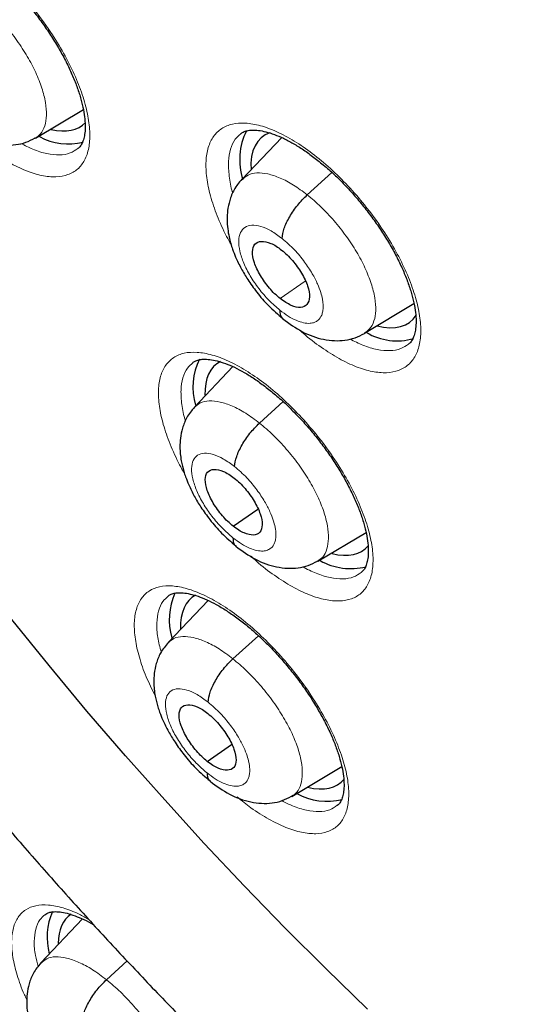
# Model space of a CAD drawing. Header units: millimetres. Extents: x 8 to 2427, y 12 to 2587.
# Tile 48 of 153: x 2242.27 to 2248.5, y 843.68 to 856.11. Entities that reach past the tile are written whole.
import ezdxf

# ---------------------------------------------------------------- set-up
doc = ezdxf.new("R2010")
doc.units = ezdxf.units.MM

msp = doc.modelspace()

# ---------------------------------------------------------------- linework, layer by layer
at = {"color": 7, "linetype": 'Continuous', "lineweight": 30}
for p, q in [((2242.471, 854.615), (2243.076, 854.976)), ((2242.469, 854.618), (2242.459, 854.611)), ((2245.579, 854.622), (2245.077, 854.091)), ((2246.624, 852.152), (2247.248, 852.526)), ((2244.961, 851.731), (2244.478, 851.22)), ((2245.298, 851.018), (2245.596, 851.289)), ((2244.966, 849.716), (2245.278, 849.933)), ((2246.034, 849.274), (2246.643, 849.638)), ((2246.031, 849.277), (2246.021, 849.269)), ((2244.649, 848.779), (2244.146, 848.247)), ((2244.962, 848.043), (2245.284, 848.334)), ((2244.638, 846.747), (2244.947, 846.962)), ((2245.707, 846.306), (2246.337, 846.682)), ((2245.704, 846.309), (2245.694, 846.301)), ((2243.064, 844.758), (2242.54, 844.205)), ((2243.367, 843.991), (2243.628, 844.228))]:
    msp.add_line(p, q, dxfattribs=at)
at = {"color": 252, "linetype": 'Continuous', "lineweight": 0}
for p, q in [((2245.901, 853.9), (2246.211, 854.182)), ((2245.559, 852.59), (2245.876, 852.811))]:
    msp.add_line(p, q, dxfattribs=at)
at = {"color": 7, "linetype": 'Continuous', "lineweight": 30, "flags": 128}
msp.add_lwpolyline([(2246.66, 843.621), (2246.138, 844.127), (2245.621, 844.644), (2245.109, 845.173), (2244.602, 845.711), (2244.102, 846.26), (2243.608, 846.817), (2243.121, 847.383), (2242.642, 847.958), (2242.172, 848.539), (2241.71, 849.127), (2241.258, 849.722), (2240.815, 850.322), (2240.382, 850.927), (2239.96, 851.537), (2239.549, 852.149), (2239.149, 852.765), (2238.761, 853.384), (2238.386, 854.004), (2238.023, 854.625), (2237.673, 855.247), (2237.337, 855.868), (2237.015, 856.488)], dxfattribs=at)
at = {"color": 252, "linetype": 'Continuous', "lineweight": 0, "flags": 128}
msp.add_lwpolyline([(2246.66, 843.621), (2246.138, 844.127), (2245.621, 844.644), (2245.109, 845.173), (2244.602, 845.711), (2244.102, 846.26), (2243.608, 846.817), (2243.121, 847.383), (2242.642, 847.958), (2242.172, 848.539), (2241.71, 849.127), (2241.258, 849.722), (2240.815, 850.322), (2240.382, 850.927), (2239.96, 851.537), (2239.549, 852.149), (2239.149, 852.765), (2238.761, 853.384), (2238.386, 854.004), (2238.023, 854.625), (2237.673, 855.247), (2237.337, 855.868), (2237.015, 856.488)], dxfattribs=at)
at = {"color": 7, "linetype": 'Continuous', "lineweight": 30}
for centre, radius, start, end in [((2245.863, 854.343), 0.815, 153.416, 197.8284), ((2242.889, 855.319), 0.777, 241.7297, 283.6974), ((2247.034, 852.817), 0.761, 239.4306, 285.9651), ((2245.27, 851.469), 0.812, 153.8524, 196.1432), ((2246.452, 849.986), 0.805, 241.0961, 283.5877), ((2245.005, 848.531), 0.845, 156.3202, 195.4323), ((2246.154, 847.058), 0.814, 241.716, 283.4347), ((2243.453, 844.526), 0.835, 157.0972, 194.3181)]:
    msp.add_arc(centre, radius, start, end, dxfattribs=at)
for centre, major_axis, ratio, start_param, end_param in [((2242.13, 855.951), (-0.939, 1.168), 0.45781, 2.611255, 3.207548), ((2246.267, 853.464), (-0.936, 1.166), 0.457709, 6.123253, 6.854574), ((2246.267, 853.464), (-0.936, 1.166), 0.457709, 2.588054, 3.299535), ((2245.689, 850.594), (-0.937, 1.169), 0.458397, 6.192705, 6.827703), ((2245.689, 850.594), (-0.937, 1.169), 0.458397, 2.599676, 3.232857), ((2245.381, 847.645), (-0.937, 1.17), 0.45834, 6.200026, 6.831348), ((2245.381, 847.645), (-0.937, 1.17), 0.45834, 2.598103, 3.243811), ((2243.84, 843.635), (-0.938, 1.172), 0.459047, 6.251131, 6.793021)]:
    msp.add_ellipse(centre, major_axis=major_axis, ratio=ratio, start_param=start_param, end_param=end_param, dxfattribs=at)
for points, knots in [([(2221.505, 891.984), (2221.417, 891.901), (2221.213, 891.712), (2220.911, 891.396), (2220.597, 891.039), (2220.297, 890.665), (2220.011, 890.275), (2219.74, 889.869), (2219.483, 889.447), (2219.242, 889.01), (2219.015, 888.556), (2218.804, 888.088), (2218.607, 887.604), (2218.426, 887.106), (2218.26, 886.592), (2218.11, 886.065), (2217.976, 885.523), (2217.857, 884.967), (2217.754, 884.398), (2217.667, 883.815), (2217.596, 883.219), (2217.541, 882.611), (2217.502, 881.991), (2217.479, 881.358), (2217.471, 880.714), (2217.48, 880.058), (2217.504, 879.391), (2217.545, 878.713), (2217.601, 878.025), (2217.673, 877.327), (2217.761, 876.619), (2217.864, 875.901), (2217.984, 875.175), (2218.118, 874.439), (2218.268, 873.696), (2218.434, 872.944), (2218.615, 872.184), (2218.811, 871.417), (2219.022, 870.643), (2219.248, 869.862), (2219.489, 869.075), (2219.744, 868.281), (2220.015, 867.482), (2220.3, 866.678), (2220.599, 865.869), (2220.912, 865.055), (2221.24, 864.237), (2221.581, 863.415), (2221.936, 862.59), (2222.305, 861.762), (2222.687, 860.931), (2223.082, 860.097), (2223.491, 859.262), (2223.912, 858.425), (2224.346, 857.587), (2224.792, 856.748), (2225.25, 855.908), (2225.721, 855.069), (2226.203, 854.23), (2226.697, 853.392), (2227.203, 852.554), (2227.719, 851.719), (2228.246, 850.885), (2228.784, 850.053), (2229.332, 849.224), (2229.891, 848.398), (2230.459, 847.575), (2231.037, 846.756), (2231.625, 845.942), (2232.221, 845.131), (2232.826, 844.326), (2233.44, 843.526), (2234.062, 842.731), (2234.692, 841.943), (2235.329, 841.161), (2235.974, 840.385), (2236.627, 839.617), (2237.285, 838.856), (2237.951, 838.103), (2238.622, 837.358), (2239.3, 836.621), (2239.983, 835.893), (2240.671, 835.174), (2241.364, 834.465), (2242.062, 833.766), (2242.764, 833.076), (2243.47, 832.397), (2244.179, 831.729), (2244.73, 831.219), (2245.046, 830.936), (2245.122, 830.867)], [0, 0, 0, 0, 0.008677, 0.019961, 0.031251, 0.04255, 0.053863, 0.065189, 0.076532, 0.087892, 0.09927, 0.110666, 0.122079, 0.133509, 0.144955, 0.156416, 0.16789, 0.179375, 0.190871, 0.202376, 0.213888, 0.225406, 0.236929, 0.248456, 0.259986, 0.271518, 0.283052, 0.294586, 0.30612, 0.317654, 0.329187, 0.340719, 0.352251, 0.36378, 0.375309, 0.386835, 0.39836, 0.409884, 0.421405, 0.432925, 0.444444, 0.45596, 0.467476, 0.478989, 0.490501, 0.502011, 0.513521, 0.525028, 0.536535, 0.54804, 0.559544, 0.571046, 0.582548, 0.594049, 0.605549, 0.617047, 0.628545, 0.640043, 0.651539, 0.663035, 0.67453, 0.686024, 0.697518, 0.709012, 0.720505, 0.731998, 0.74349, 0.754982, 0.766474, 0.777965, 0.789457, 0.800948, 0.812439, 0.82393, 0.835421, 0.846912, 0.858403, 0.869895, 0.881386, 0.892878, 0.90437, 0.915862, 0.927354, 0.938847, 0.950341, 0.961834, 0.973329, 0.984824, 0.996319, 1, 1, 1, 1]), ([(2244.982, 888.435), (2245.104, 888.364), (2245.46, 888.158), (2246.05, 887.805), (2246.754, 887.37), (2247.46, 886.921), (2248.168, 886.456), (2248.877, 885.977), (2249.588, 885.483), (2250.3, 884.975), (2251.012, 884.452), (2251.724, 883.916), (2252.437, 883.367), (2253.149, 882.803), (2253.86, 882.227), (2254.57, 881.638), (2255.278, 881.037), (2255.985, 880.423), (2256.689, 879.798), (2257.391, 879.161), (2258.09, 878.512), (2258.785, 877.853), (2259.478, 877.183), (2260.166, 876.502), (2260.85, 875.812), (2261.529, 875.111), (2262.203, 874.402), (2262.873, 873.683), (2263.536, 872.956), (2264.194, 872.22), (2264.846, 871.477), (2265.491, 870.726), (2266.129, 869.967), (2266.76, 869.202), (2267.384, 868.43), (2268, 867.652), (2268.608, 866.869), (2269.207, 866.079), (2269.798, 865.285), (2270.38, 864.487), (2270.953, 863.684), (2271.517, 862.877), (2272.071, 862.067), (2272.614, 861.253), (2273.148, 860.437), (2273.671, 859.619), (2274.183, 858.799), (2274.684, 857.977), (2275.174, 857.155), (2275.652, 856.331), (2276.119, 855.508), (2276.574, 854.684), (2277.016, 853.861), (2277.446, 853.039), (2277.864, 852.219), (2278.269, 851.4), (2278.661, 850.583), (2279.04, 849.768), (2279.405, 848.957), (2279.757, 848.149), (2280.095, 847.344), (2280.42, 846.544), (2280.73, 845.748), (2281.027, 844.957), (2281.309, 844.172), (2281.576, 843.392), (2281.83, 842.618), (2282.068, 841.85), (2282.292, 841.089), (2282.501, 840.336), (2282.695, 839.59), (2282.874, 838.852), (2283.038, 838.122), (2283.187, 837.401), (2283.321, 836.689), (2283.439, 835.986), (2283.543, 835.293), (2283.631, 834.61), (2283.703, 833.937), (2283.76, 833.275), (2283.802, 832.624), (2283.829, 831.984), (2283.84, 831.356), (2283.836, 830.74), (2283.817, 830.136), (2283.782, 829.544), (2283.733, 828.966), (2283.668, 828.4), (2283.588, 827.847), (2283.492, 827.308), (2283.382, 826.783), (2283.257, 826.271), (2283.118, 825.774), (2282.963, 825.291), (2282.794, 824.823), (2282.61, 824.369), (2282.411, 823.929), (2282.198, 823.505), (2281.97, 823.096), (2281.727, 822.703), (2281.471, 822.324), (2281.199, 821.962), (2280.914, 821.615), (2280.614, 821.284), (2280.329, 820.996), (2280.138, 820.825), (2280.057, 820.753)], [0, 0, 0, 0, 0.005089, 0.014752, 0.024417, 0.034083, 0.043751, 0.053419, 0.063089, 0.07276, 0.082433, 0.092106, 0.10178, 0.111456, 0.121132, 0.130809, 0.140487, 0.150166, 0.159845, 0.169525, 0.179206, 0.188888, 0.19857, 0.208252, 0.217935, 0.227618, 0.237302, 0.246986, 0.25667, 0.266355, 0.27604, 0.285725, 0.29541, 0.305095, 0.31478, 0.324465, 0.33415, 0.343836, 0.353521, 0.363206, 0.37289, 0.382575, 0.392259, 0.401943, 0.411627, 0.42131, 0.430993, 0.440675, 0.450357, 0.460038, 0.469719, 0.479399, 0.489078, 0.498757, 0.508435, 0.518112, 0.527788, 0.537463, 0.547137, 0.556811, 0.566483, 0.576154, 0.585823, 0.595492, 0.605159, 0.614825, 0.624489, 0.634152, 0.643814, 0.653473, 0.663132, 0.672789, 0.682444, 0.692097, 0.701749, 0.7114, 0.721049, 0.730697, 0.740343, 0.749989, 0.759634, 0.769278, 0.778922, 0.788566, 0.79821, 0.807856, 0.817503, 0.827153, 0.836806, 0.846464, 0.856127, 0.865797, 0.875475, 0.885163, 0.894862, 0.904574, 0.9143, 0.924042, 0.933801, 0.943578, 0.953373, 0.963187, 0.97302, 0.982868, 0.992731, 1, 1, 1, 1]), ([(2234.475, 874.807), (2234.389, 874.733), (2234.209, 874.579), (2233.953, 874.325), (2233.705, 874.049), (2233.471, 873.757), (2233.252, 873.45), (2233.047, 873.127), (2232.858, 872.787), (2232.684, 872.433), (2232.525, 872.062), (2232.383, 871.677), (2232.256, 871.276), (2232.145, 870.861), (2232.051, 870.432), (2231.974, 869.988), (2231.913, 869.532), (2231.87, 869.063), (2231.843, 868.581), (2231.833, 868.089), (2231.841, 867.585), (2231.865, 867.071), (2231.905, 866.547), (2231.963, 866.014), (2232.036, 865.472), (2232.126, 864.922), (2232.232, 864.364), (2232.354, 863.799), (2232.491, 863.227), (2232.644, 862.648), (2232.813, 862.064), (2232.996, 861.475), (2233.194, 860.88), (2233.407, 860.281), (2233.634, 859.678), (2233.876, 859.071), (2234.131, 858.461), (2234.4, 857.848), (2234.683, 857.234), (2234.978, 856.617), (2235.287, 856), (2235.608, 855.381), (2235.942, 854.763), (2236.288, 854.145), (2236.646, 853.527), (2237.015, 852.911), (2237.395, 852.296), (2237.786, 851.684), (2238.187, 851.075), (2238.599, 850.469), (2239.02, 849.866), (2239.451, 849.268), (2239.891, 848.674), (2240.34, 848.086), (2240.797, 847.504), (2241.262, 846.927), (2241.735, 846.358), (2242.215, 845.795), (2242.701, 845.24), (2243.194, 844.693), (2243.693, 844.155), (2244.198, 843.625), (2244.708, 843.105), (2245.222, 842.595), (2245.741, 842.096), (2246.264, 841.607), (2246.759, 841.156), (2247.081, 840.874), (2247.226, 840.747)], [0, 0, 0, 0, 0.0131998, 0.0274095, 0.0416413, 0.055917, 0.0702561, 0.084676, 0.0991906, 0.1138101, 0.1285407, 0.1433844, 0.1583391, 0.1733991, 0.1885556, 0.2037979, 0.2191137, 0.2344904, 0.2499156, 0.2653776, 0.2808661, 0.2963719, 0.3118875, 0.3274064, 0.3429225, 0.3584323, 0.3739333, 0.3894235, 0.4049018, 0.4203674, 0.43582, 0.4512595, 0.466686, 0.4821, 0.4975017, 0.5128917, 0.5282707, 0.5436391, 0.5589978, 0.5743472, 0.5896881, 0.6050211, 0.6203469, 0.6356659, 0.6509789, 0.6662865, 0.6815891, 0.6968874, 0.7121818, 0.727473, 0.7427615, 0.7580477, 0.7733321, 0.7886153, 0.8038976, 0.8191797, 0.834462, 0.8497447, 0.8650285, 0.8803137, 0.8956009, 0.9108906, 0.9261833, 0.9414795, 0.9567797, 0.9720845, 0.9873945, 1, 1, 1, 1]), ([(2240.905, 857.153), (2240.915, 857.161), (2240.936, 857.177), (2240.98, 857.192), (2241.041, 857.2), (2241.119, 857.196), (2241.213, 857.178), (2241.317, 857.145), (2241.432, 857.095), (2241.553, 857.03), (2241.681, 856.949), (2241.814, 856.853), (2241.948, 856.743), (2242.082, 856.621), (2242.214, 856.487), (2242.343, 856.344), (2242.466, 856.193), (2242.582, 856.037), (2242.688, 855.877), (2242.785, 855.717), (2242.87, 855.557), (2242.942, 855.401), (2243.001, 855.25), (2243.047, 855.107), (2243.078, 854.975), (2243.096, 854.855), (2243.1, 854.75), (2243.093, 854.66), (2243.077, 854.59), (2243.052, 854.535), (2243.029, 854.501), (2243.011, 854.488), (2243.005, 854.483)], [0, 0, 0, 0, 0.0308, 0.065581, 0.097381, 0.131292, 0.164777, 0.198112, 0.231014, 0.264458, 0.298349, 0.332257, 0.366531, 0.401047, 0.435475, 0.470168, 0.505003, 0.539793, 0.574441, 0.608795, 0.643491, 0.677935, 0.71186, 0.746095, 0.779896, 0.812755, 0.846076, 0.879052, 0.911187, 0.944206, 0.979731, 1, 1, 1, 1]), ([(2241.443, 854.807), (2241.523, 854.748), (2241.686, 854.629), (2241.91, 854.549), (2242.09, 854.524), (2242.223, 854.529), (2242.351, 854.557), (2242.429, 854.598), (2242.468, 854.618)], [0, 0, 0, 0, 0.244675, 0.494088, 0.62063, 0.747513, 0.874135, 1, 1, 1, 1]), ([(2245.059, 854.669), (2245.07, 854.677), (2245.092, 854.695), (2245.139, 854.71), (2245.202, 854.719), (2245.282, 854.715), (2245.377, 854.698), (2245.484, 854.664), (2245.6, 854.615), (2245.723, 854.55), (2245.852, 854.47), (2245.986, 854.374), (2246.121, 854.265), (2246.257, 854.143), (2246.39, 854.009), (2246.519, 853.867), (2246.643, 853.716), (2246.76, 853.56), (2246.866, 853.402), (2246.963, 853.242), (2247.048, 853.083), (2247.12, 852.927), (2247.179, 852.777), (2247.224, 852.635), (2247.255, 852.503), (2247.272, 852.384), (2247.276, 852.279), (2247.268, 852.19), (2247.25, 852.12), (2247.225, 852.066), (2247.202, 852.032), (2247.184, 852.019), (2247.178, 852.014)], [0, 0, 0, 0, 0.0316661, 0.0663311, 0.0982063, 0.1321854, 0.1657448, 0.1991483, 0.2320639, 0.2655707, 0.2995025, 0.3334489, 0.3677582, 0.4022783, 0.4367299, 0.4714499, 0.5062894, 0.5410935, 0.5757402, 0.6101197, 0.6448336, 0.6792529, 0.7132047, 0.7474546, 0.7812234, 0.8140557, 0.8474885, 0.8804836, 0.9126878, 0.9460213, 0.9818825, 1, 1, 1, 1]), ([(2245.074, 854.096), (2245.039, 854.054), (2244.974, 853.974), (2244.92, 853.835), (2244.894, 853.708), (2244.887, 853.586), (2244.895, 853.475), (2244.912, 853.374), (2244.934, 853.288), (2244.961, 853.203), (2245.002, 853.099), (2245.064, 852.971), (2245.153, 852.822), (2245.267, 852.662), (2245.416, 852.488), (2245.531, 852.39), (2245.592, 852.338)], [0, 0, 0, 0, 0.087711, 0.165003, 0.23194, 0.288851, 0.350374, 0.401298, 0.444326, 0.481097, 0.53442, 0.613125, 0.688712, 0.778417, 0.882093, 1, 1, 1, 1]), ([(2245.583, 853.349), (2245.589, 853.39), (2245.601, 853.472), (2245.676, 853.623), (2245.776, 853.775), (2245.859, 853.859), (2245.901, 853.9)], [0, 0, 0, 0, 0.250171, 0.500261, 0.750228, 1, 1, 1, 1]), ([(2245.559, 852.59), (2245.536, 852.61), (2245.489, 852.649), (2245.4, 852.746), (2245.303, 852.882), (2245.224, 853.047), (2245.201, 853.188), (2245.232, 853.286), (2245.316, 853.322), (2245.417, 853.301), (2245.508, 853.255), (2245.555, 853.22), (2245.578, 853.202)], [0, 0, 0, 0, 0.062836, 0.125536, 0.250824, 0.375522, 0.499997, 0.624476, 0.749175, 0.874464, 0.937164, 1, 1, 1, 1]), ([(2245.578, 853.202), (2245.602, 853.182), (2245.649, 853.143), (2245.738, 853.046), (2245.835, 852.911), (2245.914, 852.745), (2245.938, 852.603), (2245.905, 852.506), (2245.823, 852.468), (2245.701, 852.492), (2245.607, 852.557), (2245.559, 852.59)], [0, 0, 0, 0, 0.062716, 0.125438, 0.250615, 0.37516, 0.499924, 0.624754, 0.749932, 0.874868, 1, 1, 1, 1]), ([(2245.555, 852.444), (2245.556, 852.408), (2245.558, 852.36), (2245.589, 852.344), (2245.597, 852.34)], [0, 0, 0, 0, 0.742826, 1, 1, 1, 1]), ([(2245.592, 852.334), (2245.673, 852.275), (2245.837, 852.157), (2246.063, 852.078), (2246.244, 852.055), (2246.377, 852.061), (2246.506, 852.089), (2246.584, 852.13), (2246.622, 852.15)], [0, 0, 0, 0, 0.244962, 0.494507, 0.62104, 0.747856, 0.874344, 1, 1, 1, 1]), ([(2244.455, 851.78), (2244.464, 851.787), (2244.485, 851.803), (2244.529, 851.818), (2244.591, 851.826), (2244.669, 851.823), (2244.762, 851.806), (2244.867, 851.773), (2244.982, 851.724), (2245.105, 851.66), (2245.234, 851.579), (2245.367, 851.484), (2245.502, 851.375), (2245.638, 851.254), (2245.771, 851.121), (2245.901, 850.979), (2246.026, 850.829), (2246.143, 850.674), (2246.251, 850.516), (2246.349, 850.357), (2246.435, 850.198), (2246.509, 850.043), (2246.57, 849.893), (2246.617, 849.751), (2246.649, 849.619), (2246.668, 849.501), (2246.673, 849.396), (2246.667, 849.307), (2246.651, 849.237), (2246.628, 849.183), (2246.605, 849.149), (2246.587, 849.136), (2246.581, 849.131)], [0, 0, 0, 0, 0.030847, 0.065404, 0.097103, 0.130895, 0.164323, 0.197629, 0.23053, 0.263966, 0.297852, 0.331755, 0.366024, 0.400537, 0.434959, 0.469645, 0.504475, 0.53926, 0.573904, 0.608251, 0.642941, 0.677385, 0.711299, 0.745526, 0.779324, 0.812174, 0.845465, 0.87843, 0.910554, 0.943543, 0.979117, 1, 1, 1, 1]), ([(2244.476, 851.219), (2244.442, 851.176), (2244.378, 851.097), (2244.324, 850.96), (2244.299, 850.834), (2244.291, 850.695), (2244.305, 850.556), (2244.335, 850.43), (2244.369, 850.328), (2244.41, 850.224), (2244.472, 850.097), (2244.562, 849.948), (2244.676, 849.79), (2244.825, 849.617), (2244.94, 849.519), (2245, 849.467)], [0, 0, 0, 0, 0.086868, 0.16364, 0.230384, 0.287422, 0.376405, 0.44461, 0.481592, 0.535057, 0.613779, 0.689297, 0.778864, 0.882341, 1, 1, 1, 1]), ([(2244.983, 850.47), (2244.989, 850.51), (2245.001, 850.591), (2245.074, 850.742), (2245.174, 850.893), (2245.257, 850.977), (2245.298, 851.018)], [0, 0, 0, 0, 0.250526, 0.500428, 0.750112, 1, 1, 1, 1]), ([(2244.966, 849.716), (2244.943, 849.736), (2244.896, 849.775), (2244.807, 849.872), (2244.709, 850.007), (2244.63, 850.172), (2244.605, 850.312), (2244.635, 850.409), (2244.719, 850.444), (2244.819, 850.422), (2244.909, 850.376), (2244.956, 850.341), (2244.98, 850.324)], [0, 0, 0, 0, 0.062835, 0.125534, 0.250822, 0.37552, 0.499995, 0.624476, 0.749177, 0.874465, 0.937164, 1, 1, 1, 1]), ([(2244.98, 850.324), (2245.003, 850.304), (2245.05, 850.264), (2245.139, 850.168), (2245.237, 850.033), (2245.316, 849.868), (2245.341, 849.728), (2245.311, 849.63), (2245.227, 849.595), (2245.127, 849.617), (2245.037, 849.663), (2244.99, 849.698), (2244.966, 849.716)], [0, 0, 0, 0, 0.062835, 0.125534, 0.250822, 0.37552, 0.499995, 0.624475, 0.749177, 0.874465, 0.937164, 1, 1, 1, 1]), ([(2244.963, 849.57), (2244.965, 849.535), (2244.967, 849.488), (2244.997, 849.472), (2245.005, 849.468)], [0, 0, 0, 0, 0.754374, 1, 1, 1, 1]), ([(2245, 849.463), (2245.081, 849.404), (2245.245, 849.285), (2245.47, 849.206), (2245.651, 849.182), (2245.785, 849.187), (2245.914, 849.216), (2245.991, 849.256), (2246.03, 849.276)], [0, 0, 0, 0, 0.244536, 0.493971, 0.62056, 0.747493, 0.874145, 1, 1, 1, 1]), ([(2244.145, 848.834), (2244.154, 848.841), (2244.173, 848.856), (2244.216, 848.87), (2244.275, 848.878), (2244.351, 848.875), (2244.444, 848.857), (2244.547, 848.824), (2244.662, 848.776), (2244.783, 848.712), (2244.912, 848.632), (2245.045, 848.537), (2245.18, 848.429), (2245.316, 848.308), (2245.45, 848.176), (2245.58, 848.034), (2245.705, 847.885), (2245.824, 847.73), (2245.933, 847.573), (2246.031, 847.414), (2246.119, 847.256), (2246.195, 847.101), (2246.257, 846.952), (2246.305, 846.81), (2246.34, 846.679), (2246.36, 846.56), (2246.367, 846.455), (2246.362, 846.367), (2246.348, 846.297), (2246.326, 846.244), (2246.303, 846.21), (2246.286, 846.197), (2246.28, 846.192)], [0, 0, 0, 0, 0.030464, 0.064853, 0.096366, 0.129956, 0.163235, 0.196448, 0.229307, 0.262675, 0.296519, 0.330386, 0.364612, 0.399119, 0.433513, 0.468163, 0.502981, 0.537748, 0.572389, 0.606706, 0.64137, 0.675836, 0.709716, 0.743918, 0.777742, 0.810609, 0.843779, 0.876717, 0.908777, 0.941475, 0.976803, 1, 1, 1, 1]), ([(2244.144, 848.246), (2244.11, 848.204), (2244.046, 848.125), (2243.994, 847.989), (2243.968, 847.863), (2243.961, 847.724), (2243.976, 847.586), (2244.007, 847.458), (2244.041, 847.356), (2244.082, 847.254), (2244.146, 847.127), (2244.236, 846.979), (2244.35, 846.821), (2244.499, 846.649), (2244.613, 846.552), (2244.674, 846.5)], [0, 0, 0, 0, 0.08623, 0.162642, 0.229304, 0.286523, 0.376421, 0.445122, 0.482144, 0.535628, 0.6143, 0.689738, 0.77919, 0.882518, 1, 1, 1, 1]), ([(2244.649, 847.496), (2244.655, 847.536), (2244.666, 847.616), (2244.739, 847.767), (2244.838, 847.918), (2244.921, 848.001), (2244.962, 848.043)], [0, 0, 0, 0, 0.250817, 0.500572, 0.750026, 1, 1, 1, 1]), ([(2244.638, 846.747), (2244.615, 846.767), (2244.568, 846.806), (2244.479, 846.903), (2244.381, 847.037), (2244.301, 847.201), (2244.275, 847.341), (2244.304, 847.438), (2244.387, 847.472), (2244.487, 847.45), (2244.577, 847.404), (2244.624, 847.369), (2244.647, 847.351)], [0, 0, 0, 0, 0.062835, 0.125532, 0.250818, 0.375518, 0.499994, 0.624476, 0.749181, 0.874466, 0.937164, 1, 1, 1, 1]), ([(2244.647, 847.351), (2244.671, 847.331), (2244.718, 847.292), (2244.807, 847.195), (2244.905, 847.06), (2244.985, 846.896), (2245.011, 846.757), (2244.982, 846.66), (2244.899, 846.626), (2244.799, 846.648), (2244.709, 846.694), (2244.662, 846.729), (2244.638, 846.747)], [0, 0, 0, 0, 0.062835, 0.125532, 0.250818, 0.375517, 0.499994, 0.624476, 0.74918, 0.874466, 0.937164, 1, 1, 1, 1]), ([(2244.636, 846.602), (2244.638, 846.567), (2244.641, 846.52), (2244.671, 846.505), (2244.678, 846.502)], [0, 0, 0, 0, 0.7635, 1, 1, 1, 1]), ([(2244.674, 846.496), (2244.755, 846.438), (2244.918, 846.319), (2245.143, 846.239), (2245.324, 846.214), (2245.457, 846.219), (2245.587, 846.247), (2245.664, 846.288), (2245.703, 846.308)], [0, 0, 0, 0, 0.2442, 0.493549, 0.620184, 0.747211, 0.873992, 1, 1, 1, 1]), ([(2242.589, 844.812), (2242.596, 844.818), (2242.613, 844.831), (2242.65, 844.844), (2242.705, 844.852), (2242.778, 844.849), (2242.867, 844.832), (2242.968, 844.8), (2243.08, 844.752), (2243.16, 844.713), (2243.203, 844.686), (2243.204, 844.685)], [0, 0, 0, 0, 0.108013, 0.239955, 0.360119, 0.488238, 0.615254, 0.742347, 0.868133, 0.995914, 1, 1, 1, 1]), ([(2242.538, 844.203), (2242.505, 844.161), (2242.441, 844.082), (2242.388, 843.945), (2242.363, 843.818), (2242.357, 843.676), (2242.373, 843.533), (2242.407, 843.403), (2242.442, 843.3), (2242.485, 843.196), (2242.55, 843.067), (2242.643, 842.917), (2242.76, 842.757), (2242.912, 842.582), (2243.028, 842.483), (2243.09, 842.43)], [0, 0, 0, 0, 0.085073, 0.160808, 0.227257, 0.284689, 0.375831, 0.444916, 0.481834, 0.53557, 0.614389, 0.689878, 0.779332, 0.882614, 1, 1, 1, 1]), ([(2243.058, 843.447), (2243.063, 843.487), (2243.073, 843.566), (2243.145, 843.716), (2243.244, 843.867), (2243.326, 843.95), (2243.367, 843.991)], [0, 0, 0, 0, 0.251209, 0.500767, 0.749912, 1, 1, 1, 1])]:
    msp.add_open_spline(points, degree=3, knots=knots, dxfattribs=at)
at = {"color": 252, "linetype": 'Continuous', "lineweight": 0}
for points, knots in [([(2240.805, 855.721), (2240.779, 855.768), (2240.703, 855.903), (2240.606, 856.124), (2240.521, 856.376), (2240.474, 856.608), (2240.463, 856.815), (2240.492, 856.99), (2240.558, 857.129), (2240.66, 857.227), (2240.794, 857.283), (2240.958, 857.293), (2241.145, 857.259), (2241.352, 857.18), (2241.572, 857.06), (2241.798, 856.901), (2242.025, 856.709), (2242.246, 856.487), (2242.472, 856.224), (2242.676, 855.942), (2242.849, 855.653), (2242.98, 855.387), (2243.077, 855.131), (2243.139, 854.89), (2243.163, 854.673), (2243.149, 854.485), (2243.097, 854.332), (2243.009, 854.218), (2242.886, 854.147), (2242.733, 854.119), (2242.554, 854.136), (2242.354, 854.198), (2242.138, 854.303), (2241.914, 854.45), (2241.747, 854.575), (2241.66, 854.659), (2241.647, 854.671)], [0, 0, 0, 0, 0.015869, 0.046209, 0.076549, 0.10689, 0.13723, 0.167575, 0.19792, 0.228272, 0.258625, 0.288984, 0.319344, 0.349706, 0.380069, 0.410429, 0.44079, 0.471145, 0.501499, 0.539361, 0.569701, 0.600041, 0.630381, 0.660721, 0.691062, 0.721404, 0.751751, 0.782098, 0.812453, 0.842808, 0.873168, 0.903529, 0.933892, 0.964254, 0.994613, 1, 1, 1, 1]), ([(2241.75, 856.371), (2241.808, 856.322), (2241.923, 856.223), (2242.088, 856.043), (2242.24, 855.85), (2242.372, 855.646), (2242.479, 855.442), (2242.557, 855.245), (2242.602, 855.062), (2242.614, 854.901), (2242.592, 854.766), (2242.546, 854.668), (2242.492, 854.633), (2242.469, 854.618)], [0, 0, 0, 0, 0.092979, 0.185835, 0.278731, 0.371592, 0.464442, 0.557212, 0.649933, 0.742777, 0.835622, 0.928345, 1, 1, 1, 1]), ([(2244.94, 853.271), (2244.921, 853.305), (2244.852, 853.428), (2244.76, 853.637), (2244.674, 853.888), (2244.627, 854.12), (2244.617, 854.328), (2244.646, 854.503), (2244.713, 854.644), (2244.816, 854.743), (2244.951, 854.8), (2245.117, 854.812), (2245.306, 854.779), (2245.515, 854.702), (2245.736, 854.584), (2245.965, 854.427), (2246.194, 854.236), (2246.417, 854.016), (2246.644, 853.755), (2246.85, 853.474), (2247.024, 853.185), (2247.156, 852.92), (2247.254, 852.664), (2247.316, 852.424), (2247.34, 852.207), (2247.326, 852.018), (2247.273, 851.864), (2247.183, 851.749), (2247.059, 851.676), (2246.905, 851.647), (2246.724, 851.663), (2246.522, 851.723), (2246.304, 851.826), (2246.078, 851.971), (2245.908, 852.097), (2245.818, 852.181), (2245.803, 852.196)], [0, 0, 0, 0, 0.011838, 0.042284, 0.07273, 0.103177, 0.133625, 0.164075, 0.194526, 0.22498, 0.255433, 0.285889, 0.316344, 0.346799, 0.377254, 0.407707, 0.43816, 0.46861, 0.499059, 0.537036, 0.567482, 0.597929, 0.628376, 0.658822, 0.689271, 0.719719, 0.750171, 0.780622, 0.811077, 0.841531, 0.871987, 0.902442, 0.932897, 0.963352, 0.993803, 1, 1, 1, 1]), ([(2245.062, 854.668), (2245.037, 854.647), (2244.98, 854.599), (2244.928, 854.481), (2244.901, 854.325), (2244.913, 854.138), (2244.934, 854.001), (2244.96, 853.925), (2244.961, 853.923)], [0, 0, 0, 0, 0.158538, 0.367462, 0.576385, 0.785286, 0.994187, 1, 1, 1, 1]), ([(2242.288, 854.548), (2242.338, 854.522), (2242.453, 854.463), (2242.617, 854.414), (2242.776, 854.397), (2242.909, 854.418), (2242.974, 854.463), (2243.005, 854.484)], [0, 0, 0, 0, 0.165958, 0.380642, 0.595326, 0.810042, 1, 1, 1, 1]), ([(2245.079, 854.089), (2245.102, 854.111), (2245.152, 854.157), (2245.263, 854.182), (2245.4, 854.17), (2245.557, 854.117), (2245.726, 854.03), (2245.842, 853.944), (2245.901, 853.9)], [0, 0, 0, 0, 0.148985, 0.319126, 0.489027, 0.659211, 0.829586, 1, 1, 1, 1]), ([(2245.901, 853.9), (2245.959, 853.851), (2246.075, 853.753), (2246.241, 853.574), (2246.394, 853.381), (2246.527, 853.179), (2246.634, 852.976), (2246.712, 852.779), (2246.758, 852.597), (2246.772, 852.434), (2246.748, 852.302), (2246.698, 852.206), (2246.644, 852.171), (2246.621, 852.156)], [0, 0, 0, 0, 0.092991, 0.18605, 0.279122, 0.371999, 0.464737, 0.557571, 0.650385, 0.743022, 0.835695, 0.928648, 1, 1, 1, 1]), ([(2245.555, 852.444), (2245.509, 852.483), (2245.416, 852.563), (2245.287, 852.714), (2245.178, 852.875), (2245.095, 853.038), (2245.045, 853.191), (2245.03, 853.324), (2245.052, 853.428), (2245.11, 853.496), (2245.198, 853.523), (2245.312, 853.506), (2245.443, 853.451), (2245.536, 853.383), (2245.583, 853.349)], [0, 0, 0, 0, 0.083337, 0.166671, 0.250005, 0.333339, 0.416672, 0.500003, 0.583333, 0.666667, 0.750001, 0.833337, 0.916667, 1, 1, 1, 1]), ([(2245.583, 853.349), (2245.636, 853.303), (2245.737, 853.216), (2245.866, 853.058), (2245.964, 852.91), (2246.031, 852.779), (2246.072, 852.671), (2246.091, 852.593), (2246.099, 852.539), (2246.102, 852.503), (2246.102, 852.479), (2246.101, 852.454), (2246.096, 852.422), (2246.081, 852.367), (2246.052, 852.326), (2246.018, 852.301), (2245.995, 852.289), (2245.968, 852.281), (2245.923, 852.275), (2245.856, 852.281), (2245.763, 852.312), (2245.661, 852.364), (2245.591, 852.417), (2245.555, 852.444)], [0, 0, 0, 0, 0.094835, 0.180392, 0.256773, 0.323914, 0.381829, 0.430445, 0.457722, 0.480905, 0.499991, 0.50854, 0.533571, 0.573256, 0.64873, 0.671635, 0.696125, 0.722205, 0.749896, 0.81124, 0.873357, 0.936211, 1, 1, 1, 1]), ([(2246.439, 852.079), (2246.494, 852.051), (2246.615, 851.99), (2246.786, 851.941), (2246.947, 851.926), (2247.081, 851.949), (2247.147, 851.994), (2247.177, 852.015)], [0, 0, 0, 0, 0.179473, 0.390943, 0.602414, 0.813909, 1, 1, 1, 1]), ([(2244.351, 850.384), (2244.33, 850.42), (2244.26, 850.545), (2244.166, 850.754), (2244.078, 851.004), (2244.029, 851.235), (2244.017, 851.441), (2244.044, 851.615), (2244.109, 851.754), (2244.21, 851.852), (2244.344, 851.908), (2244.508, 851.918), (2244.696, 851.885), (2244.904, 851.807), (2245.125, 851.688), (2245.353, 851.531), (2245.581, 851.34), (2245.804, 851.12), (2246.033, 850.859), (2246.239, 850.579), (2246.415, 850.292), (2246.548, 850.028), (2246.647, 849.773), (2246.712, 849.534), (2246.737, 849.318), (2246.725, 849.131), (2246.673, 848.979), (2246.586, 848.864), (2246.464, 848.793), (2246.311, 848.765), (2246.131, 848.782), (2245.93, 848.843), (2245.714, 848.947), (2245.488, 849.092), (2245.311, 849.224), (2245.214, 849.316), (2245.192, 849.337)], [0, 0, 0, 0, 0.012393, 0.042729, 0.073065, 0.103406, 0.133748, 0.164098, 0.194447, 0.224802, 0.255158, 0.285514, 0.315871, 0.346225, 0.376578, 0.406925, 0.437272, 0.467611, 0.49795, 0.535776, 0.566115, 0.596454, 0.626793, 0.657133, 0.687477, 0.717821, 0.748172, 0.778524, 0.80888, 0.839237, 0.869593, 0.89995, 0.930301, 0.960653, 0.990997, 1, 1, 1, 1]), ([(2244.457, 851.778), (2244.433, 851.758), (2244.377, 851.711), (2244.327, 851.594), (2244.301, 851.439), (2244.316, 851.254), (2244.337, 851.12), (2244.364, 851.045), (2244.364, 851.044)], [0, 0, 0, 0, 0.159368, 0.369114, 0.578861, 0.788552, 0.998242, 1, 1, 1, 1]), ([(2244.48, 851.217), (2244.502, 851.238), (2244.551, 851.282), (2244.661, 851.304), (2244.798, 851.291), (2244.954, 851.237), (2245.123, 851.15), (2245.24, 851.062), (2245.298, 851.018)], [0, 0, 0, 0, 0.143969, 0.315104, 0.486261, 0.657479, 0.828624, 1, 1, 1, 1]), ([(2245.298, 851.018), (2245.356, 850.97), (2245.473, 850.872), (2245.639, 850.693), (2245.792, 850.501), (2245.926, 850.299), (2246.035, 850.096), (2246.114, 849.9), (2246.161, 849.718), (2246.174, 849.558), (2246.154, 849.425), (2246.108, 849.326), (2246.054, 849.292), (2246.031, 849.277)], [0, 0, 0, 0, 0.092987, 0.185849, 0.278751, 0.371619, 0.464475, 0.557252, 0.64998, 0.742831, 0.835683, 0.928412, 1, 1, 1, 1]), ([(2244.963, 849.57), (2244.917, 849.61), (2244.824, 849.69), (2244.695, 849.84), (2244.585, 850.001), (2244.502, 850.163), (2244.451, 850.316), (2244.435, 850.448), (2244.456, 850.551), (2244.512, 850.618), (2244.6, 850.644), (2244.713, 850.627), (2244.844, 850.571), (2244.937, 850.503), (2244.983, 850.47)], [0, 0, 0, 0, 0.083335, 0.166662, 0.249996, 0.33333, 0.416666, 0.500002, 0.583334, 0.666667, 0.750003, 0.833338, 0.916665, 1, 1, 1, 1]), ([(2244.983, 850.47), (2245.036, 850.424), (2245.136, 850.338), (2245.265, 850.181), (2245.363, 850.034), (2245.431, 849.903), (2245.473, 849.795), (2245.494, 849.717), (2245.503, 849.663), (2245.505, 849.627), (2245.506, 849.602), (2245.505, 849.577), (2245.501, 849.545), (2245.485, 849.491), (2245.458, 849.45), (2245.424, 849.426), (2245.401, 849.414), (2245.374, 849.406), (2245.331, 849.401), (2245.265, 849.407), (2245.174, 849.437), (2245.072, 849.489), (2245, 849.543), (2244.963, 849.57)], [0, 0, 0, 0, 0.094204, 0.179308, 0.255418, 0.322467, 0.380473, 0.429362, 0.456921, 0.480467, 0.499998, 0.508844, 0.534162, 0.573942, 0.649246, 0.672056, 0.696429, 0.722372, 0.749905, 0.809776, 0.871401, 0.934742, 1, 1, 1, 1]), ([(2245.841, 849.205), (2245.899, 849.175), (2246.021, 849.112), (2246.193, 849.062), (2246.3, 849.05), (2246.399, 849.053), (2246.486, 849.066), (2246.55, 849.111), (2246.58, 849.132)], [0, 0, 0, 0, 0.185885, 0.395542, 0.605199, 0.605757, 0.815511, 1, 1, 1, 1]), ([(2243.981, 847.577), (2243.942, 847.657), (2243.86, 847.824), (2243.776, 848.065), (2243.725, 848.294), (2243.712, 848.499), (2243.738, 848.671), (2243.801, 848.809), (2243.9, 848.905), (2244.033, 848.959), (2244.196, 848.969), (2244.382, 848.934), (2244.589, 848.855), (2244.81, 848.736), (2245.038, 848.577), (2245.266, 848.387), (2245.489, 848.167), (2245.718, 847.906), (2245.925, 847.627), (2246.102, 847.341), (2246.236, 847.078), (2246.337, 846.824), (2246.403, 846.587), (2246.43, 846.373), (2246.419, 846.187), (2246.37, 846.036), (2246.284, 845.924), (2246.163, 845.854), (2246.012, 845.827), (2245.833, 845.846), (2245.633, 845.907), (2245.417, 846.013), (2245.209, 846.143), (2245.075, 846.252), (2245.016, 846.299)], [0, 0, 0, 0, 0.028725, 0.060027, 0.091341, 0.122655, 0.153983, 0.185311, 0.216648, 0.247984, 0.279322, 0.310659, 0.341987, 0.373315, 0.40463, 0.435945, 0.467247, 0.498549, 0.537555, 0.568864, 0.600173, 0.631481, 0.66279, 0.694109, 0.725427, 0.756759, 0.78809, 0.819428, 0.850766, 0.882101, 0.913436, 0.944761, 0.976085, 1, 1, 1, 1]), ([(2244.147, 848.832), (2244.123, 848.812), (2244.068, 848.766), (2244.02, 848.65), (2243.997, 848.497), (2244.007, 848.321), (2244.041, 848.189), (2244.057, 848.126)], [0, 0, 0, 0, 0.161929, 0.376312, 0.590694, 0.804978, 1, 1, 1, 1]), ([(2244.148, 848.245), (2244.17, 848.265), (2244.217, 848.309), (2244.327, 848.33), (2244.463, 848.316), (2244.619, 848.262), (2244.787, 848.174), (2244.904, 848.087), (2244.962, 848.043)], [0, 0, 0, 0, 0.143473, 0.314707, 0.485963, 0.65728, 0.828523, 1, 1, 1, 1]), ([(2244.962, 848.043), (2245.02, 847.994), (2245.137, 847.896), (2245.304, 847.718), (2245.458, 847.526), (2245.592, 847.324), (2245.702, 847.122), (2245.782, 846.927), (2245.83, 846.747), (2245.844, 846.587), (2245.825, 846.454), (2245.78, 846.357), (2245.727, 846.323), (2245.704, 846.309)], [0, 0, 0, 0, 0.093015, 0.185906, 0.278835, 0.371732, 0.464616, 0.557421, 0.650177, 0.743056, 0.835936, 0.928694, 1, 1, 1, 1]), ([(2244.636, 846.602), (2244.59, 846.642), (2244.497, 846.722), (2244.368, 846.872), (2244.258, 847.032), (2244.173, 847.194), (2244.121, 847.345), (2244.105, 847.477), (2244.125, 847.579), (2244.18, 847.645), (2244.267, 847.671), (2244.38, 847.654), (2244.51, 847.598), (2244.603, 847.53), (2244.649, 847.496)], [0, 0, 0, 0, 0.0833331, 0.166663, 0.2499977, 0.3333342, 0.4166628, 0.4999963, 0.5833278, 0.6666593, 0.7499942, 0.8333292, 0.9166634, 1, 1, 1, 1]), ([(2244.649, 847.496), (2244.702, 847.45), (2244.803, 847.363), (2244.933, 847.206), (2245.032, 847.059), (2245.1, 846.929), (2245.142, 846.822), (2245.163, 846.744), (2245.172, 846.691), (2245.175, 846.655), (2245.176, 846.631), (2245.175, 846.608), (2245.171, 846.577), (2245.157, 846.523), (2245.13, 846.482), (2245.097, 846.457), (2245.074, 846.445), (2245.047, 846.437), (2245.002, 846.432), (2244.935, 846.439), (2244.842, 846.471), (2244.741, 846.523), (2244.671, 846.576), (2244.636, 846.602)], [0, 0, 0, 0, 0.094628, 0.180036, 0.256329, 0.32344, 0.381386, 0.430094, 0.457465, 0.480768, 0.500002, 0.507516, 0.531548, 0.570897, 0.64696, 0.670198, 0.695094, 0.721651, 0.749893, 0.812593, 0.875163, 0.937566, 1, 1, 1, 1]), ([(2245.582, 846.252), (2245.627, 846.228), (2245.672, 846.205), (2245.776, 846.162), (2245.895, 846.125), (2246.054, 846.108), (2246.186, 846.128), (2246.249, 846.172), (2246.279, 846.193)], [0, 0, 0, 0, 0.150692, 0.151332, 0.369735, 0.588139, 0.806568, 1, 1, 1, 1]), ([(2242.362, 843.739), (2242.352, 843.76), (2242.299, 843.867), (2242.236, 844.051), (2242.18, 844.278), (2242.164, 844.481), (2242.186, 844.651), (2242.246, 844.786), (2242.342, 844.881), (2242.471, 844.933), (2242.631, 844.941), (2242.816, 844.904), (2242.989, 844.84), (2243.104, 844.774), (2243.145, 844.75)], [0, 0, 0, 0, 0.022937, 0.115292, 0.207728, 0.300164, 0.392684, 0.485205, 0.577778, 0.67035, 0.762918, 0.855486, 0.947995, 1, 1, 1, 1]), ([(2242.591, 844.81), (2242.568, 844.791), (2242.514, 844.746), (2242.469, 844.632), (2242.45, 844.48), (2242.461, 844.32), (2242.492, 844.204), (2242.505, 844.157)], [0, 0, 0, 0, 0.171693, 0.396084, 0.620474, 0.844649, 1, 1, 1, 1]), ([(2242.543, 844.202), (2242.564, 844.222), (2242.612, 844.266), (2242.722, 844.286), (2242.86, 844.271), (2243.018, 844.216), (2243.189, 844.125), (2243.308, 844.036), (2243.367, 843.991)], [0, 0, 0, 0, 0.142824, 0.314188, 0.485575, 0.657021, 0.828392, 1, 1, 1, 1]), ([(2243.367, 843.991), (2243.427, 843.941), (2243.545, 843.842), (2243.716, 843.66), (2243.873, 843.464), (2244.011, 843.26), (2244.124, 843.054), (2244.207, 842.856), (2244.257, 842.673), (2244.273, 842.511), (2244.255, 842.378), (2244.21, 842.28), (2244.157, 842.246), (2244.135, 842.231)], [0, 0, 0, 0, 0.093054, 0.185981, 0.278949, 0.371883, 0.464805, 0.557648, 0.65044, 0.743356, 0.836274, 0.92907, 1, 1, 1, 1])]:
    msp.add_open_spline(points, degree=3, knots=knots, dxfattribs=at)

doc.saveas('drawing.dxf')
